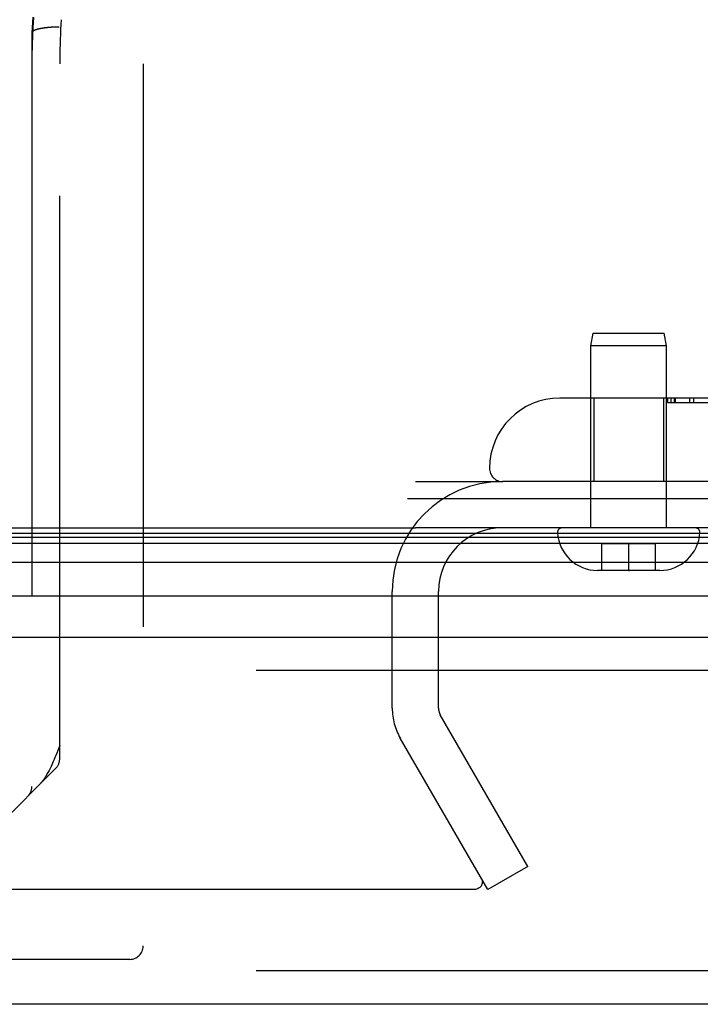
# Model space of a CAD drawing. Header units: inches. Extents: x 0 to 230, y 0 to 149.
# Tile 234 of 256: x 102.52 to 104.05, y 124.91 to 127.13. Entities that reach past the tile are written whole.
import ezdxf

# ---------------------------------------------------------------- set-up
doc = ezdxf.new("R2010")
doc.units = ezdxf.units.IN
doc.header["$LTSCALE"] = 12.648283
doc.header["$MEASUREMENT"] = 0
doc.linetypes.add('HIDDEN', pattern=[0.2, 0.1, -0.1])
doc.layers.get('0').update_dxf_attribs({"linetype": 'CONTINUOUS'})
doc.layers.add('DEFAULT_2', color=8, linetype='HIDDEN')
doc.layers.add('RIGHTHAND_DOOR_ASSEMBLY', color=7, linetype='CONTINUOUS')

msp = doc.modelspace()

# ---------------------------------------------------------------- linework, layer by layer
at = {"color": 7, "linetype": 'Continuous'}
for p, q in [((103.389, 126.0509), (104.9904, 126.0509)), ((34.8549, 125.9849), (103.3549, 125.9849))]:
    msp.add_line(p, q, dxfattribs=at)
at = {"color": 3, "linetype": 'Continuous'}
msp.add_line((104.8789, 125.9849), (103.4069, 125.9849), dxfattribs=at)
at = {"layer": 'DEFAULT_2', "color": 8, "linetype": 'HIDDEN'}
for p, q in [((103.4069, 126.0889), (103.6014, 126.0889)), ((103.3549, 125.5798), (103.3549, 125.8424)), ((103.4589, 125.5798), (103.4589, 125.8424)), ((103.6595, 125.2244), (103.4629, 125.5648)), ((103.5694, 125.1724), (103.3728, 125.5128)), ((103.6595, 125.2244), (103.5694, 125.1724)), ((103.5373, 125.1724), (70.5739, 125.1724))]:
    msp.add_line(p, q, dxfattribs=at)
for points in [[(103.5552, 125.1974), (103.5561, 125.1956), (103.5568, 125.1938), (103.5572, 125.1918), (103.5573, 125.1899), (103.5573, 125.1897)], [(103.5573, 125.1897), (103.5572, 125.1879), (103.5569, 125.186), (103.5563, 125.1841), (103.5554, 125.1823), (103.5544, 125.1806), (103.5531, 125.179), (103.5516, 125.1775), (103.5499, 125.1762), (103.5481, 125.1751), (103.5461, 125.1741), (103.544, 125.1733), (103.5418, 125.1728), (103.5396, 125.1725), (103.5373, 125.1724)]]:
    msp.add_lwpolyline(points, dxfattribs=at)
for centre, radius, start, end in [((103.6014, 125.8424), 0.2465, 90, 180), ((103.6014, 125.8424), 0.1425, 90, 180), ((103.4889, 125.5798), 0.134, 180, 210), ((103.4889, 125.5798), 0.03, 180, 210)]:
    msp.add_arc(centre, radius, start, end, dxfattribs=at)
at = {"layer": 'RIGHTHAND_DOOR_ASSEMBLY', "color": 8, "linetype": 'HIDDEN'}
for p, q in [((102.584, 127.1089), (102.5819, 127.1087)), ((102.5861, 127.1091), (102.584, 127.1089)), ((102.5914, 127.1094), (102.5893, 127.1093)), ((102.5936, 127.1095), (102.5914, 127.1094)), ((102.5958, 127.1096), (102.5936, 127.1095)), ((102.598, 127.1097), (102.5958, 127.1096)), ((102.6003, 127.1098), (102.598, 127.1097)), ((102.6025, 127.1098), (102.6003, 127.1098)), ((102.6048, 127.1099), (102.6025, 127.1098)), ((102.607, 127.1099), (102.6048, 127.1099)), ((102.5456, 127.0973), (102.5456, 127.0972)), ((102.5456, 127.0972), (102.5456, 125.4038)), ((102.6081, 125.4663), (102.6081, 127.0274)), ((102.7956, 127.0274), (102.7956, 125.0459)), ((103.8009, 126.394), (103.8059, 126.4224)), ((103.8059, 126.4224), (103.9659, 126.4224)), ((103.9709, 126.394), (103.9659, 126.4224)), ((103.9709, 126.394), (103.8009, 126.394)), ((103.8009, 125.9849), (103.8009, 126.394)), ((103.9709, 125.9849), (103.9709, 126.394)), ((104.3859, 126.2764), (103.7309, 126.2764)), ((103.8079, 126.2764), (103.8079, 126.0889)), ((103.9639, 126.2764), (103.9639, 126.0889)), ((103.9732, 126.2664), (103.9732, 126.2764)), ((103.9732, 126.2664), (104.2652, 126.2664)), ((103.9734, 126.2764), (103.9734, 126.2664)), ((103.9806, 126.2764), (103.9806, 126.2664)), ((103.9879, 126.2764), (103.9879, 126.2664)), ((103.9903, 126.2764), (103.9903, 126.2664)), ((104.0223, 126.2764), (104.0223, 126.2664)), ((104.0318, 126.2764), (104.0318, 126.2664)), ((104.7296, 126.0889), (103.6034, 126.0889)), ((104.0358, 125.9849), (103.736, 125.9849)), ((103.9459, 125.9494), (103.8259, 125.9494)), ((103.8259, 125.8894), (103.8259, 125.9494)), ((103.8859, 125.8894), (103.8859, 125.9494)), ((103.9459, 125.8894), (103.9459, 125.9494)), ((103.9559, 125.8894), (103.8159, 125.8894)), ((103.8859, 125.8894), (103.8877, 125.8894)), ((104.3141, 125.6649), (69.7716, 125.6649)), ((102.5994, 125.4451), (102.4209, 125.2666)), ((102.7656, 125.0159), (101.6086, 125.0159)), ((104.3141, 124.9899), (69.7716, 124.9899))]:
    msp.add_line(p, q, dxfattribs=at)
at = {"layer": 'RIGHTHAND_DOOR_ASSEMBLY', "color": 7, "linetype": 'Continuous'}
for p, q in [((69.7393, 125.973), (104.3464, 125.973)), ((103.3549, 125.9849), (103.4069, 125.9849)), ((69.7302, 125.9505), (104.3556, 125.9505)), ((69.737, 125.9642), (104.3488, 125.9642)), ((104.3645, 125.9072), (69.7213, 125.9072)), ((69.7497, 125.832), (104.3361, 125.832))]:
    msp.add_line(p, q, dxfattribs=at)
at = {"layer": 'RIGHTHAND_DOOR_ASSEMBLY', "color": 3, "linetype": 'Continuous'}
for p, q in [((69.7716, 125.7399), (104.3141, 125.7399)), ((104.3141, 124.9149), (69.7716, 124.9149))]:
    msp.add_line(p, q, dxfattribs=at)
at = {"layer": 'RIGHTHAND_DOOR_ASSEMBLY', "color": 8, "linetype": 'HIDDEN'}
for points in [[(102.5492, 127.1316), (102.5484, 127.1201), (102.5478, 127.1087), (102.5472, 127.0972), (102.5467, 127.0858), (102.5463, 127.0744), (102.546, 127.0629), (102.5458, 127.0515), (102.5456, 127.0401)], [(102.5475, 127.1321), (102.5468, 127.1204)], [(102.6116, 127.1264), (102.6108, 127.1154), (102.6102, 127.1044), (102.6097, 127.0934), (102.6092, 127.0824), (102.6088, 127.0713), (102.6085, 127.0603), (102.6083, 127.0494), (102.6082, 127.0384), (102.6081, 127.0274)], [(102.5468, 127.1204), (102.5462, 127.1088), (102.5456, 127.0973)], [(102.5819, 127.1087), (102.5809, 127.1086), (102.5799, 127.1085), (102.5789, 127.1084), (102.5779, 127.1083), (102.5769, 127.1082), (102.5759, 127.1081), (102.575, 127.1079), (102.574, 127.1078), (102.5731, 127.1077), (102.5721, 127.1076), (102.5712, 127.1074), (102.5703, 127.1073), (102.5694, 127.1071), (102.5685, 127.107), (102.5677, 127.1069), (102.5668, 127.1067), (102.566, 127.1066), (102.5652, 127.1064), (102.5643, 127.1062), (102.5636, 127.1061), (102.5628, 127.1059), (102.562, 127.1057), (102.5612, 127.1056), (102.5605, 127.1054), (102.5598, 127.1052), (102.5591, 127.105), (102.5584, 127.1049), (102.5577, 127.1047), (102.5571, 127.1045), (102.5564, 127.1043), (102.5558, 127.1041), (102.5552, 127.1039), (102.5546, 127.1037), (102.554, 127.1035), (102.5535, 127.1033), (102.5529, 127.1031), (102.5524, 127.1029), (102.5519, 127.1027), (102.5514, 127.1025), (102.551, 127.1023), (102.5505, 127.1021), (102.5501, 127.1019), (102.5497, 127.1017), (102.5493, 127.1015), (102.5489, 127.1012), (102.5486, 127.101), (102.5482, 127.1008), (102.5479, 127.1006), (102.5476, 127.1004), (102.5474, 127.1001), (102.5471, 127.0999), (102.5469, 127.0997), (102.5467, 127.0995), (102.5465, 127.0992), (102.5463, 127.099), (102.5461, 127.0988), (102.546, 127.0986), (102.5459, 127.0983), (102.5458, 127.0981), (102.5457, 127.0979), (102.5457, 127.0976), (102.5457, 127.0974), (102.5456, 127.0973)], [(102.5893, 127.1093), (102.5882, 127.1092), (102.5861, 127.1091)], [(102.6081, 125.4963), (102.6036, 125.4847), (102.6014, 125.4792), (102.5994, 125.4741), (102.5974, 125.4692), (102.5955, 125.4647), (102.5937, 125.4605), (102.5919, 125.4565), (102.5903, 125.4528), (102.5887, 125.4493), (102.5871, 125.4461), (102.5857, 125.4432), (102.5842, 125.4404), (102.5829, 125.4378), (102.5816, 125.4353), (102.5803, 125.433), (102.579, 125.4309), (102.5778, 125.4289), (102.5766, 125.4269), (102.5755, 125.4251), (102.5744, 125.4234), (102.5733, 125.4217), (102.5722, 125.4202), (102.5711, 125.4187), (102.57, 125.4172), (102.569, 125.4159), (102.568, 125.4146), (102.567, 125.4133), (102.566, 125.4121), (102.565, 125.411), (102.564, 125.4099), (102.5631, 125.4089), (102.5621, 125.4079), (102.5612, 125.4069)]]:
    msp.add_lwpolyline(points, dxfattribs=at)
for centre, radius, start, end in [((104.0446, 127.0274), 1.4365, 90, 180), ((104.0446, 127.0274), 1.249, 90, 180), ((103.7309, 126.1189), 0.1575, 90, 180), ((103.6034, 126.1189), 0.03, 180, 270), ((103.736, 125.9749), 0.01, 90, 183.2246), ((103.8159, 125.9794), 0.09, 183.2246, 270), ((103.9559, 125.9794), 0.09, 270, 356.7754), ((104.0358, 125.9749), 0.01, 356.7754, 90), ((102.5781, 125.4663), 0.03, 315, 360), ((102.5156, 125.4038), 0.03, 315, 360), ((102.7656, 125.0459), 0.03, 270, 360)]:
    msp.add_arc(centre, radius, start, end, dxfattribs=at)

doc.saveas('drawing.dxf')
